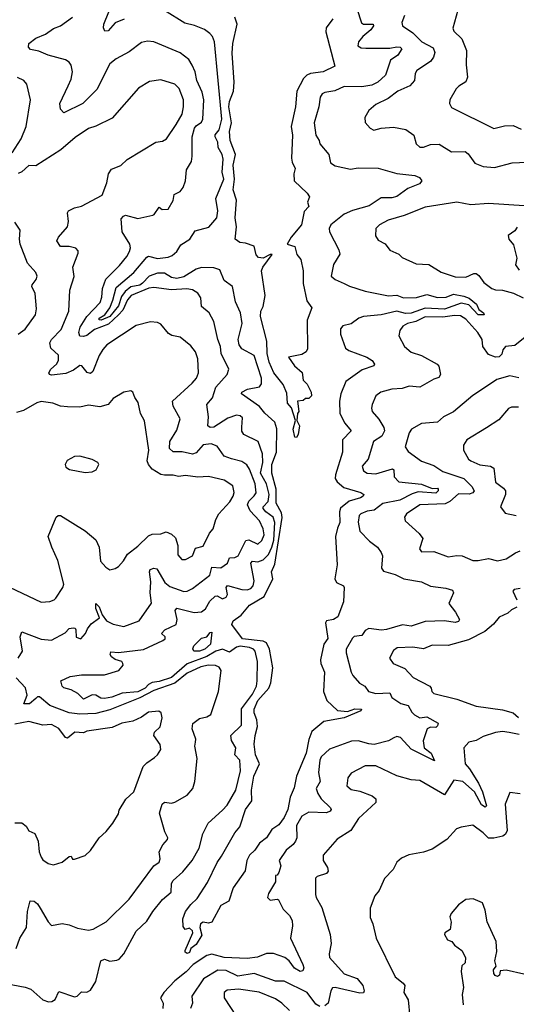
# Model space of a CAD drawing. Extents: x 1690054 to 1842981, y 782881 to 914114.
# Tile 251 of 256: x 1718574 to 1721392, y 870299 to 875891. Entities that reach past the tile are written whole.
import ezdxf

# ---------------------------------------------------------------- set-up
doc = ezdxf.new("R2010")
doc.units = 0

msp = doc.modelspace()

# ---------------------------------------------------------------- linework, layer by layer
at = {"layer": '0CON10XD'}
for points in [[(1720488, 875955), (1720513, 875873), (1720525, 875864.7), (1720580.8, 875865), (1720581.2, 875855), (1720567.1, 875832.9), (1720522.1, 875795), (1720496.9, 875765), (1720492.1, 875742.1), (1720511.5, 875731.5), (1720538.2, 875728.2), (1720675, 875729.8), (1720715, 875736.2), (1720733.8, 875733.8), (1720742.9, 875725), (1720720.5, 875689.5), (1720678.5, 875661.5), (1720649.1, 875575), (1720606.4, 875535), (1720571.5, 875518.5), (1720515, 875509.1), (1720415, 875510.4), (1720363, 875487), (1720305, 875478), (1720289.9, 875470.1), (1720278.8, 875451.2), (1720271.1, 875395), (1720244.3, 875305), (1720254.4, 875235), (1720273.6, 875205), (1720276.4, 875185), (1720328.2, 875125), (1720338.3, 875078.3), (1720365, 875060.9), (1720451.7, 875041.7), (1720495, 875050), (1720607.4, 875047.4), (1720715, 875017.1), (1720816.6, 875006.6), (1720842.3, 874995), (1720856.2, 874975), (1720842, 874958), (1720777.4, 874932.6), (1720715, 874886.4), (1720685, 874879.6), (1720625, 874879.1), (1720556.9, 874833.1), (1720462.4, 874807.6), (1720414.4, 874785.6), (1720340, 874725), (1720330.6, 874705), (1720332.4, 874685), (1720385, 874583.8), (1720390.8, 874559.2), (1720355, 874500), (1720342, 874435), (1720363.8, 874415), (1720415, 874392.2), (1720445, 874376.4), (1720535, 874348.5), (1720666.7, 874323.3), (1720715, 874326.2), (1720751.5, 874311.5), (1720825, 874313.8), (1720885, 874330), (1720945, 874312.2), (1720995, 874314.5), (1721035, 874331.4), (1721095, 874319.6), (1721125, 874309.2), (1721165.6, 874275.6), (1721180, 874245), (1721205.7, 874225), (1721210, 874215), (1721175, 874213.8), (1721122.2, 874272.2), (1721079, 874281), (1720985, 874247.2), (1720875, 874252.9), (1720795, 874223.5), (1720762.7, 874222.7), (1720715, 874234.7), (1720625.6, 874214.4), (1720525, 874205.5), (1720498.5, 874195), (1720455.8, 874164.2), (1720407.4, 874152.6), (1720394.5, 874135), (1720394.6, 874105), (1720422.9, 874025), (1720442.2, 874012.2), (1720544, 873975), (1720574, 873955), (1720588, 873935), (1720583.3, 873925), (1720517.8, 873902.2), (1720425, 873835.6), (1720397.1, 873765), (1720389.3, 873725), (1720390.7, 873655), (1720418.3, 873598.3), (1720454.4, 873555), (1720406.5, 873505), (1720406.1, 873435), (1720365.3, 873305), (1720364.7, 873285), (1720376, 873266), (1720414.3, 873234.3), (1720510, 873205), (1720526.2, 873195), (1720522.5, 873185), (1720507.5, 873175), (1720444.6, 873155.4), (1720393.7, 873116.3), (1720388, 873095), (1720391.4, 873035), (1720377.9, 873002.1), (1720366.2, 872955), (1720375.5, 872795), (1720363.1, 872715), (1720372.5, 872695), (1720411.2, 872675), (1720416, 872665), (1720411.5, 872585), (1720380.3, 872499.7), (1720355, 872484.7), (1720315, 872476.1), (1720308.6, 872465), (1720322.9, 872377.1), (1720300, 872345), (1720281.6, 872255), (1720283.8, 872233.8), (1720303.8, 872185), (1720298.7, 872075), (1720316.9, 872025), (1720377.3, 871967.3), (1720435, 871961.2), (1720475, 871976.6), (1720514, 871975), (1720510.8, 871965), (1720415, 871925.8), (1720300, 871905), (1720231.1, 871848.9), (1720215, 871803.3), (1720200.2, 871725), (1720145.5, 871595), (1720132.1, 871527.9), (1720108.5, 871475), (1720096, 871405), (1720075, 871360), (1720045, 871318.9), (1720005, 871292.2), (1719975.4, 871245), (1719935, 871213.2), (1719908, 871175), (1719877.1, 871145), (1719862.7, 871115), (1719852.6, 871057.4), (1719785, 870960), (1719760.8, 870885), (1719715, 870860), (1719665, 870765.6), (1719645, 870760.4), (1719615.7, 870764.3), (1719600, 870755), (1719595.6, 870735), (1719608.1, 870691.9), (1719575, 870637.9), (1719544.2, 870615), (1719537.3, 870592.7), (1719525, 870586.5), (1719513.1, 870595), (1719512.9, 870605), (1719556.5, 870705), (1719555, 870715.8), (1719538.3, 870731.7), (1719513.3, 870723.3), (1719500.7, 870740.7), (1719500, 870785), (1719514.2, 870825), (1719545, 870866.2), (1719580.5, 870899.5), (1719638.8, 870991.2), (1719693.6, 871105), (1719719.8, 871140.2), (1719795, 871273.3), (1719823.9, 871306.1), (1719854.6, 871405.4), (1719891.3, 871455), (1719888.4, 871515), (1719902.1, 871595), (1719934.8, 871665), (1719911.6, 871715), (1719905, 871776.7), (1719909.8, 871825), (1719923.6, 871876.4), (1719919.1, 871915), (1719903.8, 871955), (1719904.9, 871975), (1719925, 872024.8), (1719987.8, 872095), (1719998.3, 872125), (1720010.8, 872209.2), (1719992.2, 872315), (1719975, 872351.7), (1719955, 872360.9), (1719838.6, 872375), (1719777.2, 872455), (1719785, 872476.7), (1719830.7, 872509.3), (1719877.5, 872565), (1719961.5, 872615), (1720011.2, 872715), (1720002, 872755), (1720022.3, 872797.7), (1720063.7, 873063.7), (1720059.6, 873089.6), (1720029.5, 873145), (1720029.8, 873225), (1720005.1, 873315), (1720004.9, 873365.1), (1720030.6, 873435), (1720032.6, 873567.4), (1720022.1, 873605), (1719965, 873656.4), (1719934.8, 873694.8), (1719833.1, 873765), (1719834.4, 873775), (1719867.4, 873792.6), (1719935, 873805.4), (1719946.6, 873823.4), (1719946.4, 873855), (1719905, 873984.4), (1719835, 874021.5), (1719818.8, 874045), (1719814, 874075), (1719835.4, 874165.4), (1719826.7, 874225), (1719798.7, 874288.7), (1719780.6, 874375), (1719735, 874410), (1719709.4, 874469.4), (1719675, 874481.6), (1719605, 874483), (1719575, 874473.1), (1719505, 874430.5), (1719465, 874420.1), (1719435, 874427.3), (1719395, 874450.7), (1719355, 874451.5), (1719308.1, 874435), (1719271, 874395), (1719255, 874383.3), (1719205, 874374.3), (1719172.7, 874347.3), (1719152.2, 874317.8), (1719135.1, 874264.9), (1719085, 874204.9), (1719036, 874185), (1719025.5, 874185.5), (1719023.7, 874195), (1719056.3, 874213.7), (1719085.9, 874254.1), (1719103, 874297), (1719120.4, 874369.6), (1719221.6, 874455), (1719295, 874541.5), (1719305, 874547.9), (1719355, 874535.2), (1719417.1, 874542.9), (1719438.3, 874551.7), (1719465.3, 874574.7), (1719487.4, 874612.6), (1719538.6, 874645), (1719568.9, 874691.1), (1719647.8, 874712.2), (1719693.3, 874765), (1719698.2, 874805), (1719686.4, 874875), (1719732.1, 874985), (1719723.5, 875025), (1719728.1, 875098.1)], [(1719166.4, 875893.6), (1719116.2, 875873.8), (1719075, 875828), (1719056.1, 875826.1), (1719048.6, 875845), (1719051.5, 875865), (1719080, 875935)], [(1719728.1, 875098.1), (1719723.2, 875125), (1719699.2, 875165), (1719698.4, 875195), (1719682.9, 875225), (1719683.9, 875236.1), (1719705.6, 875265), (1719721.8, 875325), (1719678.9, 875765), (1719667.9, 875795), (1719653.2, 875813.2), (1719621.9, 875835), (1719565, 875858.4), (1719510.5, 875870.5), (1719395, 875943.1)], [(1721070.9, 875979.1), (1721031.9, 875841.9), (1721038.5, 875825), (1721082.9, 875782.9), (1721110.4, 875715), (1721107.5, 875635), (1721115.4, 875565), (1721105, 875537.1), (1721065.9, 875514.1), (1721051.4, 875498.6), (1721015.8, 875435), (1721012.5, 875415), (1721025, 875392.5), (1721265, 875272.9), (1721325, 875288.6), (1721375, 875290), (1721419.3, 875269.3)], [(1719134.1, 874215), (1719078.3, 874161.7), (1718998.9, 874131.1), (1718955, 874096.2), (1718935, 874090.6), (1718915, 874093.8), (1718908.5, 874115), (1718917.5, 874145), (1718954.5, 874205.5), (1719031.2, 874285), (1719040.3, 874315), (1719043.5, 874365), (1719063.1, 874416.9), (1719140.4, 874495), (1719182.5, 874545), (1719196.5, 874573.5), (1719202.3, 874595), (1719198.2, 874615), (1719154.4, 874685), (1719150.2, 874759.8), (1719162.5, 874775), (1719175, 874780), (1719245, 874761.8), (1719328.8, 874781.2), (1719337.5, 874785), (1719365, 874826.7), (1719383.1, 874813.1), (1719416, 874815), (1719445.6, 874864.4), (1719451.2, 874898.8), (1719485, 874915.8), (1719502.2, 874937.8), (1719515.3, 874974.7), (1719521.1, 875038.9), (1719548.1, 875085), (1719553.1, 875115), (1719551.9, 875225), (1719565.4, 875275), (1719575, 875288.5), (1719605, 875308.9), (1719612.9, 875325), (1719619, 875435), (1719609.3, 875479.3), (1719578.4, 875545), (1719569.7, 875595), (1719553.1, 875633.1), (1719534, 875664), (1719485, 875702.5), (1719335.6, 875765.6), (1719298.8, 875768.8), (1719265, 875760.8), (1719195, 875708), (1719121.7, 875668.3), (1719085, 875640), (1719011.8, 875495), (1718932.5, 875415), (1718825, 875362), (1718805, 875382.5), (1718800.5, 875415), (1718849.1, 875515), (1718866.4, 875553.6), (1718872.7, 875595), (1718865, 875633.3), (1718855, 875649.2), (1718832.9, 875662.9), (1718735, 875689.4), (1718682.9, 875712.9), (1718635, 875721.1), (1718622.7, 875735), (1718625.7, 875755), (1718664.6, 875785.4), (1718720.9, 875809.1), (1718765, 875840), (1718804.2, 875855), (1718873.8, 875905)], [(1720351.5, 875895), (1720313.8, 875845), (1720311.2, 875821.2), (1720362.3, 875627.7), (1720295.3, 875594.7), (1720225, 875585.8), (1720204.3, 875575.7), (1720185, 875555.8), (1720147.1, 875485), (1720139.8, 875395), (1720113.7, 875285), (1720122, 875235), (1720116.8, 875105), (1720120.7, 875080.7), (1720136.8, 875045), (1720130, 875015), (1720131.8, 874975), (1720206, 874905), (1720218.8, 874885), (1720207.5, 874855), (1720215, 874830), (1720188.3, 874801.7), (1720172.9, 874725), (1720114.4, 874655), (1720092.5, 874615), (1720135, 874602.5), (1720146.5, 874556.5), (1720168.6, 874528.6), (1720182.7, 874465), (1720181.8, 874391.8), (1720204, 874294), (1720231.2, 874255), (1720205.4, 874185), (1720207.7, 874022.3), (1720200, 874005), (1720175, 873990), (1720100, 873975), (1720134.2, 873924.2), (1720176.1, 873886.1), (1720183, 873843), (1720205, 873820), (1720227.5, 873775), (1720230, 873755), (1720215, 873740), (1720195, 873740), (1720181.7, 873728.3), (1720150, 873725), (1720157.5, 873665), (1720150, 873655), (1720147.5, 873615), (1720161.2, 873585), (1720153.3, 873535), (1720145, 873517.5), (1720135, 873520), (1720126, 873565), (1720140, 873615), (1720115.6, 873685.6), (1720093.3, 873713.3), (1720089.4, 873769.4), (1720069.1, 873819.1), (1720015.9, 873885.9), (1719990, 873945), (1719978.9, 873995), (1719976.4, 874065), (1719939.6, 874205), (1719941.8, 874235), (1719955, 874262), (1719967.3, 874325), (1719946.2, 874465), (1719954.3, 874485.7), (1720007, 874557), (1719995, 874556.7), (1719955, 874535.9), (1719929.5, 874539.5), (1719915.4, 874555), (1719904.7, 874604.7), (1719855, 874622.2), (1719823.3, 874625), (1719797.5, 874645), (1719804.7, 874715), (1719797.3, 874765), (1719803.9, 874865), (1719785.2, 874925), (1719792, 874985), (1719784.8, 875065), (1719799, 875125), (1719768, 875205), (1719764.6, 875255), (1719775.2, 875305), (1719761.3, 875395), (1719764.1, 875425.9), (1719786.3, 875485), (1719791.4, 875535), (1719780.3, 875699.7), (1719783.3, 875755), (1719808.5, 875865), (1719795.6, 875905)], [(1720757.9, 875915), (1720741.9, 875875), (1720747.1, 875855), (1720806, 875816), (1720855.7, 875765.7), (1720920.2, 875730.2), (1720930.6, 875705), (1720922.3, 875677.7), (1720905, 875652.9), (1720827.6, 875602.4), (1720819.1, 875585), (1720814.5, 875545), (1720787.3, 875515), (1720720, 875485), (1720665, 875443.5), (1720595, 875408.6), (1720554.6, 875375.4), (1720532.5, 875335), (1720535, 875307.5)], [(1718530, 875135), (1718581.2, 875215), (1718609.6, 875285), (1718634.5, 875435), (1718614.2, 875525), (1718596.3, 875546.3), (1718561.7, 875561.7)], [(1718565.4, 872264.6), (1718589.4, 872305), (1718576.7, 872385), (1718585, 872413.3), (1718695, 872372.6), (1718754, 872366), (1718830.9, 872409.1), (1718855, 872433.8), (1718877.7, 872437.7), (1718887.5, 872435), (1718892.5, 872425), (1718895, 872383.3), (1718920, 872375), (1718946.7, 872405), (1718957.9, 872432.1), (1718979.7, 872460.3), (1719025.9, 872494.1), (1719005, 872547.5), (1719005, 872576), (1719025, 872556), (1719040.9, 872510.9), (1719067, 872477), (1719105, 872458.6), (1719165, 872444.8), (1719252.6, 872477.4), (1719322.2, 872577.8), (1719314.8, 872635), (1719318.2, 872698.2), (1719309.6, 872755), (1719315, 872768.1), (1719335, 872776.5), (1719352.8, 872772.8), (1719397.2, 872695), (1719425, 872671.1), (1719505, 872643.9), (1719525, 872645.4), (1719555, 872660.9), (1719653.2, 872736.8), (1719665, 872780.8), (1719715, 872778.4), (1719752.3, 872805), (1719764.5, 872835), (1719795, 872835.8), (1719813.6, 872845), (1719857.3, 872932.7), (1719875, 872936.3), (1719925, 872911.2), (1719947.9, 872932.1), (1719960.5, 872965), (1719955, 872998.8), (1719934.7, 873044.7), (1719882.2, 873102.2), (1719867.4, 873135), (1719873.4, 873156.6), (1719904.2, 873185.8), (1719915, 873204.4), (1719910.2, 873255), (1719877.8, 873337.8), (1719862.2, 873362.2), (1719835, 873380.7), (1719776, 873396), (1719735, 873412.1), (1719695, 873468), (1719661.2, 873481.2), (1719615, 873475.3), (1719575, 873431.5), (1719555, 873423.5), (1719495, 873436.6), (1719445, 873435.5), (1719424.6, 873455), (1719425.4, 873495), (1719465, 873560), (1719484.6, 873624.6), (1719443.8, 873695), (1719441.2, 873725), (1719552.9, 873827.1), (1719576.4, 873855), (1719587.8, 873885), (1719584.5, 873965), (1719572.2, 874005), (1719545, 874038.1), (1719485, 874087.5), (1719436.4, 874096.4), (1719417.6, 874107.6), (1719375, 874162), (1719355, 874170.8), (1719316.1, 874173.9), (1719235, 874153.6), (1719068.9, 874045), (1719045, 874017.3), (1719025, 873984.4), (1718988.1, 873891.9), (1718975, 873880.5), (1718957.1, 873887.1), (1718926.5, 873925), (1718915, 873926.9), (1718879.7, 873900.3), (1718835, 873882.1), (1718755, 873871.8), (1718742.5, 873875), (1718739.4, 873885), (1718750, 873905), (1718782.5, 873935), (1718794.7, 873955), (1718793.1, 873985), (1718751.1, 874025), (1718745.3, 874055), (1718754.8, 874075.2), (1718808, 874132), (1718852.7, 874235), (1718857.5, 874355), (1718883, 874433), (1718874.4, 874485), (1718905.8, 874565), (1718905, 874577.5), (1718892.9, 874592.9), (1718855, 874603.3), (1718805, 874603.3), (1718784.5, 874635.5), (1718793.3, 874655), (1718845.8, 874715), (1718850, 874745), (1718845.5, 874794.5), (1718850.8, 874805), (1718885, 874822.5), (1718925, 874831.1), (1719042.5, 874895), (1719067.8, 874965), (1719076.9, 875015), (1719095, 875041.4), (1719147.6, 875062.4), (1719183.4, 875096.6), (1719346.2, 875195), (1719385, 875201.2), (1719406.3, 875213.7), (1719462.6, 875295), (1719495.3, 875355), (1719504.1, 875395), (1719503.5, 875435), (1719479.4, 875499.4), (1719455, 875524.6), (1719375, 875550), (1719309.4, 875540.6), (1719248.3, 875501.7), (1719098.9, 875331.1), (1719005, 875285.5), (1718965, 875272.5), (1718887.9, 875222.1), (1718807.9, 875152.1), (1718665, 875060.6), (1718625, 875062), (1718585, 875025.8), (1718565, 875018)], [(1720535, 875307.5), (1720563.3, 875275), (1720583.4, 875263.4), (1720625, 875274.6), (1720695, 875279.4), (1720766.2, 875266.2), (1720810.8, 875235), (1720823.3, 875185), (1720845, 875166.5), (1720865, 875166.5), (1720905, 875182.3), (1720954.6, 875184.6), (1721025, 875140), (1721101.2, 875141.2), (1721118.9, 875128.9), (1721156.4, 875076.4), (1721205, 875056.2), (1721267.8, 875052.2), (1721368.5, 875078.5), (1721494, 875084)], [(1721436.8, 874833.2), (1721233.8, 874846.2), (1721135, 874839.5), (1721055, 874854.1), (1720875, 874825.4), (1720755, 874777.9), (1720665, 874751.9), (1720615, 874726), (1720595.9, 874704.1), (1720593, 874663), (1720608.3, 874638.3), (1720647.4, 874617.4), (1720675, 874581.2), (1720725, 874558.6), (1720745, 874540.6), (1720823.3, 874505), (1720895, 874500.8), (1720965, 874456.7), (1721045, 874430.4), (1721105, 874427.7), (1721151.6, 874448.4), (1721165, 874448.8), (1721178.8, 874438.8), (1721207.4, 874397.4), (1721253.1, 874365), (1721275, 874356), (1721315, 874354.2), (1721377.4, 874337.4), (1721430.6, 874310.6)], [(1718564, 874105), (1718605, 874133.8), (1718662.5, 874215), (1718668.2, 874248.2), (1718662.2, 874335), (1718642.9, 874375), (1718644.3, 874385), (1718667.8, 874415), (1718672.5, 874435), (1718664.3, 874455), (1718618.3, 874508.3), (1718577.1, 874615), (1718572.5, 874645), (1718575.8, 874695.8), (1718545, 874740)], [(1721397.3, 874712.7), (1721385, 874691.2), (1721346.7, 874665), (1721350, 874645), (1721377, 874613), (1721395.7, 874535.7), (1721387.8, 874497.8), (1721408.1, 874468.1)], [(1718495, 870416.4), (1718605, 870396.7), (1718637.5, 870385), (1718704.5, 870325), (1718736.7, 870313.3), (1718755.3, 870314.7), (1718774.6, 870325.4), (1718795, 870371.2), (1718885, 870340.8), (1718900, 870345), (1718925, 870368.8), (1718955, 870368), (1718975, 870378.8), (1719005, 870427.5), (1719033.8, 870545), (1719055, 870554.2), (1719085, 870543.8), (1719125, 870549.6), (1719137.5, 870555), (1719165.5, 870585), (1719235.5, 870715), (1719295, 870770), (1719329.1, 870825), (1719385, 870894.3), (1719434.2, 870935), (1719436, 870985), (1719445, 871002.5), (1719498.9, 871051.1), (1719552.5, 871115), (1719592.2, 871185), (1719612.3, 871267.7), (1719643.1, 871326.9), (1719725, 871400.8), (1719750.8, 871429.2), (1719800, 871515), (1719827.7, 871625), (1719823.3, 871685), (1719795.6, 871715), (1719801.1, 871755), (1719775, 871796.2), (1719771.8, 871825), (1719832.7, 871885), (1719832.9, 871977.1), (1719895, 872060.5), (1719916.9, 872105), (1719922.3, 872135), (1719922.5, 872245), (1719910, 872305), (1719901.5, 872315), (1719877.1, 872325), (1719825, 872332.9), (1719805, 872326.9), (1719765, 872297.9), (1719725.5, 872315.5), (1719686.9, 872305), (1719635.9, 872274.1), (1719525, 872231.9), (1719435.3, 872154.7), (1719365, 872132.2), (1719325, 872126.1), (1719305.4, 872114.6), (1719285, 872095.1), (1719245, 872074.2), (1719155, 872066.4), (1719096.8, 872043.2), (1719055, 872035.8), (1719035, 872037.6), (1719005, 872055.2), (1718985, 872056.8), (1718935, 872031.8), (1718903, 872063), (1718865, 872083.9), (1718825, 872095.7), (1718814.3, 872105), (1718806.2, 872135), (1718860.1, 872159.9), (1718925, 872169.5), (1719055, 872170), (1719136.3, 872193.7), (1719161.4, 872225), (1719159.4, 872235), (1719153.8, 872245), (1719115, 872257.8), (1719095, 872271.5), (1719086.4, 872285), (1719090.2, 872299.8), (1719135, 872296.1), (1719276.7, 872313.3), (1719386.7, 872365), (1719399.4, 872375), (1719400, 872385), (1719378, 872405), (1719397.1, 872425), (1719462, 872455), (1719467.7, 872485), (1719456.8, 872535), (1719465, 872548.8), (1719480.8, 872545), (1719563, 872523), (1719605, 872528.4), (1719628, 872545), (1719652.4, 872587.6), (1719682.7, 872617.3), (1719695, 872617.9), (1719725, 872600.9), (1719745, 872611.4), (1719753.9, 872626.1), (1719745.8, 872665), (1719752.8, 872677.2), (1719835.3, 872654.7), (1719865, 872653.2), (1719885, 872659.6), (1719898.2, 872675), (1719904.6, 872704.6), (1719886, 872805), (1719895, 872814.8), (1719925, 872812.5), (1719955, 872822.7), (1719985, 872852.5), (1720005.1, 872894.9), (1720016.4, 872935), (1720021.8, 873035), (1720013.2, 873065), (1719970.6, 873095), (1719955.7, 873115), (1719955.9, 873125), (1719983, 873155), (1719990.3, 873195), (1719975.4, 873255), (1719941.2, 873315), (1719952.7, 873375), (1719952.4, 873425), (1719927.1, 873495), (1719845, 873534.4), (1719834.7, 873554.7), (1719834, 873576), (1719838.9, 873628.9), (1719825, 873641.5), (1719805, 873645.3), (1719755, 873628.1), (1719675, 873576.2), (1719654.6, 873574.6), (1719641.4, 873585), (1719645.4, 873635), (1719636.4, 873705), (1719667.4, 873742.6), (1719687.2, 873802.8), (1719750.8, 873875), (1719760.4, 873905), (1719717.9, 873995), (1719713.5, 874035), (1719698, 874075), (1719675, 874175.8), (1719648.2, 874225), (1719605, 874261.2), (1719600.8, 874310.8), (1719585, 874336.9), (1719555, 874355.6), (1719522.2, 874362.2), (1719435, 874355.7), (1719335, 874370.5), (1719305.8, 874365.8), (1719206.2, 874325), (1719185, 874298.8), (1719159.1, 874240.9), (1719134.1, 874215)], [(1721451.9, 874095), (1721385, 874040.6), (1721331.2, 874035), (1721316, 874015), (1721309.7, 873990.3), (1721295, 873976), (1721275, 873974.2), (1721235, 873990), (1721202.9, 874035), (1721198.4, 874075), (1721174.1, 874115), (1721105, 874189.4), (1721075, 874209.4), (1721041.2, 874211.2), (1720975, 874201.4), (1720875, 874202.7), (1720823, 874177), (1720775, 874164.7), (1720749.1, 874150.9), (1720732.2, 874125), (1720725.7, 874095), (1720758, 874035), (1720795, 874001.9), (1720855, 873983.6), (1720943.3, 873935), (1720953.3, 873923.3), (1720961.2, 873875), (1720952.3, 873857.7), (1720925, 873849.2), (1720845, 873804.1), (1720785, 873809.2), (1720745, 873795.4), (1720685, 873793.1), (1720623.3, 873775), (1720595, 873753.8), (1720574.4, 873705), (1720570, 873685), (1720574.4, 873665), (1720612.4, 873622.4), (1720641.1, 873575), (1720643.6, 873556.4), (1720629.6, 873525), (1720582.1, 873495), (1720551.8, 873395), (1720517.8, 873355), (1720525, 873329.2), (1720545, 873314.6), (1720595, 873310.8), (1720689.5, 873339.5), (1720697.1, 873335), (1720700, 873295), (1720725, 873265.3), (1720855, 873252), (1720915, 873228.3), (1720945, 873229.7), (1720949.2, 873225), (1720948.8, 873215), (1720935, 873201.8), (1720835, 873208.5), (1720801.4, 873198.6), (1720731.5, 873161.5), (1720635, 873142.2), (1720585, 873105.8), (1720545, 873099.8), (1720509.2, 873085), (1720501.4, 873075), (1720493.9, 873036.1), (1720504.5, 872985), (1720558.2, 872928.2), (1720604.6, 872894.6), (1720626, 872865), (1720632, 872845), (1720627.5, 872775), (1720638.3, 872758.3), (1720705, 872739.6), (1720754, 872715), (1720855, 872698.2), (1720905, 872674), (1720992.2, 872662.2), (1721030.6, 872650.6), (1721036, 872635), (1721008.9, 872575), (1721047.8, 872525), (1721070, 872485), (1721065, 872473.1), (1721045, 872467.9), (1720985, 872477.3), (1720875, 872473.2), (1720795, 872447.1), (1720746.4, 872453.6), (1720655, 872428), (1720626.5, 872423.5), (1720555, 872432.5), (1720535, 872422.2), (1720515, 872393.7), (1720471.7, 872388.3), (1720461.7, 872378.3), (1720426.7, 872315), (1720425.8, 872295), (1720454.8, 872185), (1720465, 872165.5), (1720501.7, 872121.7), (1720532.5, 872105), (1720552.5, 872075), (1720595, 872063), (1720675, 872068.1), (1720685, 872041.5), (1720736.5, 872006.5), (1720779.3, 871995), (1720798.7, 871958.7), (1720815, 871942.2), (1720845.5, 871925.5), (1720885, 871931.2), (1720949.5, 871895), (1720945, 871879.4), (1720935, 871870.3), (1720905, 871872.4), (1720886.1, 871863.9), (1720864.6, 871795), (1720869.5, 871755), (1720909, 871725), (1720928.1, 871681.9), (1720795, 871747.1), (1720735, 871813.3), (1720715, 871820), (1720697, 871813), (1720667.5, 871795), (1720585, 871774.7), (1720555, 871777.5), (1720495, 871795.8), (1720456.2, 871793.8), (1720332.6, 871747.4), (1720285.4, 871705), (1720277.1, 871685), (1720269.3, 871615), (1720278.2, 871565), (1720255.9, 871525), (1720265.2, 871495.2), (1720284.7, 871465), (1720337.1, 871415), (1720340.8, 871405), (1720336, 871395), (1720314.6, 871385.4), (1720215, 871390), (1720175, 871367.2), (1720143.9, 871313.9), (1720146.7, 871245), (1720139.6, 871225), (1720125, 871205.5), (1720086.9, 871175), (1720045.8, 871115), (1720055.8, 871085), (1720045, 871047.5), (1720035, 871032.5), (1720025, 871030), (1720026, 870995), (1719985, 870928.8), (1719980, 870905), (1719995, 870890.6), (1720035, 870896.7), (1720042, 870892), (1720068.3, 870838.3), (1720105, 870803.1), (1720119.7, 870775), (1720121.9, 870745), (1720110, 870675), (1720181.1, 870525), (1720185.5, 870505), (1720180.7, 870489.3), (1720165, 870485.5), (1720134.1, 870504.1), (1720103.5, 870545), (1720078.7, 870565), (1720015, 870587.5), (1719975, 870588.1), (1719923.6, 870566.4), (1719865, 870559.1), (1719735, 870564.8), (1719665, 870583.1), (1719635, 870576.7), (1719558.9, 870525), (1719517.6, 870482.4), (1719455, 870431.4), (1719391.6, 870365), (1719372.9, 870335), (1719387.2, 870305), (1719386.2, 870275)], [(1721407.2, 873857.2), (1721355, 873868.2), (1721282, 873848), (1721241.1, 873818.9), (1721145, 873756.5), (1721036.4, 873663.6), (1720979.2, 873635), (1720945, 873605.5), (1720855, 873598.1), (1720798, 873565), (1720784.3, 873545), (1720762, 873465), (1720778.7, 873438.7), (1720855, 873383.3), (1720925, 873359.5), (1720975, 873325.4), (1721095.4, 873285.4), (1721140.1, 873240.1), (1721152.9, 873215), (1721146.2, 873203.8), (1721124.6, 873195.4), (1721065, 873198.8), (1721015.8, 873154.2), (1720988.3, 873141.7), (1720845, 873134.8), (1720770, 873085), (1720757.5, 873065), (1720762, 873045), (1720841.7, 872971.7), (1720861.4, 872945), (1720843.5, 872885), (1720855, 872868), (1720925, 872870), (1721005, 872839.6), (1721055, 872847.5), (1721085, 872845.6), (1721145, 872820), (1721175, 872819.5), (1721235, 872830.9), (1721285, 872817.4), (1721335, 872828.4), (1721387, 872863), (1721415, 872873.6)], [(1718515, 872667.1), (1718695, 872582.9), (1718745, 872587.1), (1718768.8, 872595), (1718779.2, 872605), (1718818.5, 872665), (1718824.5, 872685), (1718789.1, 872819.1), (1718755.3, 872895.3), (1718736, 872955), (1718780, 873065), (1718792.5, 873075), (1718805, 873075.7), (1718945, 872988.5), (1719006.4, 872936.4), (1719024, 872895), (1719031.4, 872815), (1719061.7, 872781.7), (1719085, 872766.7), (1719115, 872773.8), (1719133.9, 872786.1), (1719162.9, 872817.1), (1719185.6, 872855), (1719245, 872900.5), (1719305, 872958.9), (1719325, 872968.5), (1719375, 872970), (1719405, 872981.4), (1719435, 872969.1), (1719457.1, 872947.1), (1719470.4, 872905), (1719472.1, 872852.1), (1719493.3, 872825), (1719515, 872824.2), (1719555, 872846), (1719570.9, 872889.1), (1719615, 872901.2), (1719651.2, 872975), (1719671.7, 872998.3), (1719687, 873053), (1719704.2, 873085), (1719766.8, 873153.2), (1719785, 873183.8), (1719790, 873205), (1719783.4, 873243.4), (1719733.3, 873275), (1719645, 873296.4), (1719585, 873292.1), (1719515, 873302.7), (1719475, 873295.4), (1719445, 873304.5), (1719395, 873303.1), (1719375, 873307.2), (1719325, 873337.3), (1719303.8, 873363.8), (1719296.8, 873385), (1719306.8, 873445), (1719282, 873612), (1719258.9, 873655), (1719246.9, 873716.9), (1719227.1, 873745), (1719216.1, 873776.1), (1719205, 873783.8), (1719165, 873775.6), (1719105, 873738.6), (1719075, 873706), (1719028.1, 873691.9), (1718965, 873700.6), (1718915, 873690.4), (1718845, 873691.2), (1718805, 873696.7), (1718762.5, 873712.5), (1718695, 873722.1), (1718670.8, 873715), (1718595, 873671.5), (1718555, 873660)], [(1721405, 873690), (1721365, 873690), (1721348.2, 873681.8), (1721292.4, 873617.6), (1721223.3, 873573.3), (1721111.9, 873505), (1721093.3, 873475), (1721093.1, 873445), (1721121.2, 873395), (1721134.4, 873384.4), (1721185, 873362), (1721245, 873355.4), (1721265, 873342.9), (1721274.5, 873265), (1721320.2, 873230.2), (1721330.9, 873215), (1721331.8, 873195), (1721302, 873125), (1721328.8, 873088.8), (1721392.5, 873075)], [(1718945, 873320), (1718985, 873323.3), (1719007.5, 873335), (1719022.5, 873365), (1719017.5, 873375), (1718985, 873393.8), (1718915, 873411.2), (1718885, 873410), (1718843.6, 873386.4), (1718832.5, 873365), (1718835, 873350), (1718856.7, 873336.7), (1718945, 873320)], [(1721415, 872660.9), (1721381.2, 872655), (1721372.5, 872645), (1721395.8, 872595)], [(1721396.2, 872555), (1721365, 872540), (1721345, 872520), (1721295, 872498), (1721262.3, 872457.7), (1721214.2, 872415.8), (1721120.6, 872369.4), (1721005, 872337.1), (1720915, 872337.8), (1720865, 872318.5), (1720805, 872326.2), (1720716.8, 872323.2), (1720695, 872308.8), (1720672.9, 872265), (1720693.8, 872233.8), (1720758.8, 872205), (1720807.1, 872155), (1720902, 872105), (1720910, 872095), (1720912, 872075), (1720925, 872064.4), (1721055, 872031.1), (1721165, 871992.8), (1721315, 871970.4), (1721375, 871954.4), (1721405, 871928)], [(1719595, 872304.7), (1719562.5, 872305), (1719557, 872317), (1719561.2, 872335), (1719605, 872377.5), (1719635, 872386.2), (1719655, 872410), (1719665, 872412.5), (1719656.4, 872345), (1719625, 872315.6), (1719595, 872304.7)], [(1718552.9, 870615), (1718575, 870673.8), (1718611.5, 870735), (1718617.5, 870825), (1718632.9, 870887.1), (1718656.2, 870885), (1718675, 870868.8), (1718689.2, 870845), (1718735, 870768), (1718755, 870746.2), (1718815, 870758), (1718855, 870750.8), (1718901.2, 870731.2), (1718965, 870719.4), (1718990, 870725), (1719063.8, 870766.2), (1719194.5, 870895), (1719334.2, 871085.8), (1719365, 871106), (1719371.5, 871125), (1719365.6, 871165), (1719385.4, 871204.6), (1719412.7, 871235), (1719413.8, 871245), (1719398, 871278), (1719366.5, 871385), (1719381.9, 871435), (1719395, 871446.9), (1719435, 871441.1), (1719455, 871446.9), (1719523.3, 871486.7), (1719556.9, 871525), (1719567.8, 871565), (1719580.5, 871695), (1719568.2, 871765), (1719571.9, 871788.1), (1719573.6, 871805), (1719552.8, 871862.8), (1719556.4, 871893.6), (1719595, 871922.2), (1719635, 871930.6), (1719658.1, 871945), (1719702.6, 872075), (1719716.9, 872195), (1719705, 872213.6), (1719685, 872222.3), (1719645, 872225.2), (1719602.2, 872215), (1719525, 872179.4), (1719455, 872122.5), (1719335, 872080.7), (1719255, 872039.2), (1719085, 871971.2), (1719005, 871950.5), (1718915, 871945.9), (1718855, 871954.5), (1718745, 871995.3), (1718685, 872045.5), (1718675, 872045.5), (1718665, 872034.6), (1718628.6, 872005), (1718596.2, 872005), (1718615.3, 872055), (1718605.8, 872095.8), (1718553, 872153)], [(1718545, 871329.2), (1718585, 871329.2), (1718610.2, 871310.2), (1718624.5, 871284.5), (1718659.1, 871269.1), (1718677.5, 871225), (1718684.5, 871165), (1718694.6, 871134.6), (1718705, 871120), (1718735, 871098.8), (1718765, 871091.2), (1718815, 871106.2), (1718855, 871137.5), (1718865, 871140), (1718873.8, 871123.8), (1718885, 871123.3), (1718946.1, 871143.9), (1718975, 871172.5), (1719024, 871245), (1719065, 871280), (1719102.3, 871327.7), (1719135, 871380), (1719138.3, 871401.7), (1719175.7, 871464.3), (1719221.4, 871505), (1719275, 871648.6), (1719295, 871670.6), (1719339.6, 871700.4), (1719355.8, 871715), (1719373.9, 871746.1), (1719370, 871775), (1719335.8, 871825), (1719338.8, 871845), (1719370, 871875), (1719382, 871925), (1719376.2, 871955), (1719362.7, 871962.7), (1719305, 871958.8), (1719265, 871930), (1719215, 871906.9), (1719152.5, 871895), (1719099.2, 871870.8), (1718955, 871849.6), (1718935, 871841.3), (1718885.6, 871844.4), (1718845, 871809.7), (1718833.4, 871813.5), (1718795, 871865.7), (1718755, 871888.3), (1718705, 871884.6), (1718624.7, 871904.7), (1718545, 871890.3)], [(1721409.1, 871830.9), (1721352.3, 871842.3), (1721315, 871848.8), (1721275, 871843.1), (1721205, 871819.1), (1721165, 871797.2), (1721122.1, 871787.9), (1721094.2, 871755), (1721101.8, 871665), (1721126.7, 871636.7), (1721177.6, 871555), (1721201, 871505), (1721222.5, 871425), (1721215, 871417.5), (1721195, 871432.3), (1721155.8, 871505.8), (1721089.5, 871565), (1721038, 871572), (1720985, 871488.5), (1720845, 871570), (1720795, 871572.7), (1720715, 871596.2), (1720595, 871653.8), (1720535, 871653.5), (1720455, 871610.8), (1720436.9, 871585), (1720430.7, 871539.3), (1720455, 871518.5), (1720505, 871508.7), (1720573.5, 871483.5), (1720595.4, 871465.4), (1720595.5, 871445), (1720496.1, 871353.9), (1720454.1, 871285.9), (1720375, 871236), (1720296.9, 871145), (1720295.6, 871115), (1720320.6, 871075), (1720324.4, 871055), (1720315, 871042.2), (1720262, 871025), (1720252.9, 871015), (1720252.7, 870922.7), (1720256, 870905), (1720287.6, 870847.6), (1720335.6, 870695.6), (1720340.8, 870645), (1720330, 870585), (1720332.5, 870565), (1720415, 870472.2), (1720488.9, 870445), (1720520.6, 870405), (1720529.2, 870375), (1720525.5, 870364.5), (1720505, 870362), (1720365, 870394.6), (1720348.5, 870391.5), (1720339.6, 870375)], [(1721413.9, 871493.9), (1721355, 871502.5), (1721330, 871435), (1721341.2, 871285), (1721331.2, 871265), (1721315.5, 871254.5), (1721265, 871241.9), (1721235, 871242), (1721205, 871272.5), (1721145, 871316.7), (1721080, 871305), (1721052.5, 871295), (1720997.5, 871235), (1720915, 871180), (1720865, 871162.5), (1720781.7, 871148.3), (1720741.2, 871128.8), (1720714.2, 871105.8), (1720694.2, 871065), (1720645, 871013.8), (1720614.5, 870945.5), (1720588.6, 870915), (1720563.1, 870845), (1720562.4, 870792.4), (1720578.1, 870755), (1720597.1, 870675), (1720704.3, 870455), (1720749.5, 870419.5), (1720759.2, 870405), (1720754.7, 870365), (1720779.4, 870325), (1720787.8, 870225)], [(1721435, 870470), (1721335, 870492.5), (1721301.7, 870488.3), (1721296.1, 870463.9), (1721285, 870457.5), (1721272, 870462), (1721264, 870474), (1721263.3, 870495), (1721277.5, 870515), (1721271.2, 870545), (1721281.3, 870598.7), (1721277.3, 870655), (1721227.6, 870767.6), (1721215.7, 870834.3), (1721201.2, 870875), (1721148.3, 870898.3), (1721106.1, 870893.9), (1721065, 870863.8), (1721021.9, 870815), (1721015.8, 870795), (1721023.3, 870765), (1721017, 870723), (1720987.5, 870705), (1720984.2, 870695), (1721002.5, 870665), (1721026.1, 870656.1), (1721042.5, 870635), (1721082.5, 870605), (1721103.8, 870565), (1721102.5, 870535), (1721083, 870517), (1721078.8, 870485), (1721092.5, 870395), (1721084.2, 870355), (1721090, 870295)], [(1720277.1, 870287.1), (1720255, 870299.6), (1720205, 870365.9), (1720075, 870430.5), (1720025, 870430.5), (1719905, 870473.2), (1719812, 870458), (1719745, 870490.5), (1719698, 870492), (1719616.1, 870443.9), (1719550.5, 870345), (1719554.5, 870305), (1719543.1, 870275)], [(1720105, 870263.1), (1720061.9, 870305), (1720025, 870329.1), (1719932.9, 870367.1), (1719815, 870384), (1719751.2, 870378.8), (1719733.3, 870365), (1719734.4, 870335), (1719835, 870181.5)], [(1720339.6, 870375), (1720324.6, 870305), (1720305, 870290.2)]]:
    msp.add_lwpolyline(points, dxfattribs=at)

doc.saveas('drawing.dxf')
